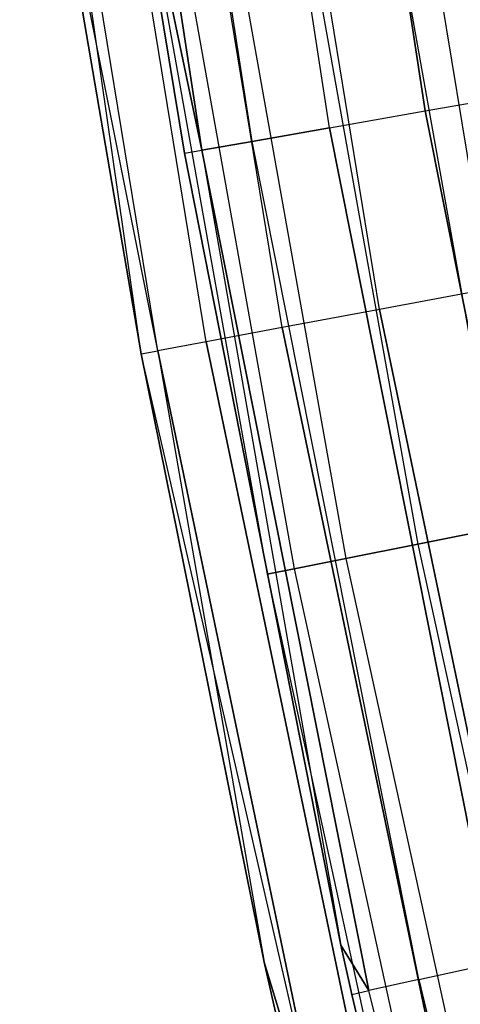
# Model space of a CAD drawing. Extents: x -175 to 175, y -175 to 175.
# Tile 125 of 130: x -124.15 to -121.35, y -27.12 to -20.86. Entities that reach past the tile are written whole.
import ezdxf

# ---------------------------------------------------------------- set-up
doc = ezdxf.new("R2010")
doc.units = 0
doc.header["$LTSCALE"] = 25.4
doc.layers.get('0').update_dxf_attribs({"linetype": 'CONTINUOUS'})

# ---------------------------------------------------------------- blocks, each defined once
blk = doc.blocks.new('SANTANA_PODLOGOWA_STL')
at = {"color": 0}
for p, q in [((-122.389, -16.1128, 250.4462), (-121.5696, -21.436, 250.4462)), ((-122.389, -16.1128, 250.4462), (-121.5696, -21.436, 250.4462)), ((-121.5696, -21.436, 0.5465), (-122.389, -16.1128, 0.5465)), ((-121.5696, -21.436, 0.5465), (-122.389, -16.1128, 0.5465)), ((-122.1793, -21.5435, 250.1898), (-123.0027, -16.1936, 250.1898)), ((-122.1793, -21.5435, 250.1898), (-123.0027, -16.1936, 250.1898)), ((-122.1793, -21.5435, 0.8029), (-123.0027, -16.1936, 0.8029)), ((-122.1793, -21.5435, 0.8029), (-123.0027, -16.1936, 0.8029)), ((-122.6713, -21.6303, 249.7433), (-123.498, -16.2588, 249.7433)), ((-122.6713, -21.6303, 249.7433), (-123.498, -16.2588, 249.7433)), ((-122.6713, -21.6303, 1.2494), (-123.498, -16.2588, 1.2494)), ((-122.6713, -21.6303, 1.2494), (-123.498, -16.2588, 1.2494)), ((-123.8193, -16.3011, 249.1569), (-122.9904, -21.6865, 249.1569)), ((-123.8193, -16.3011, 249.1569), (-122.9904, -21.6865, 249.1569)), ((-122.9904, -21.6865, 1.8358), (-123.8193, -16.3011, 1.8358)), ((-122.9904, -21.6865, 1.8358), (-123.8193, -16.3011, 1.8358)), ((-121.161, -22.569, 250.9843), (-122.0249, -17.2993, 250.9843)), ((-121.161, -22.569, 250.9843), (-122.0249, -17.2993, 250.9843)), ((-121.161, -22.569, 0.0084), (-122.0249, -17.2993, 0.0084)), ((-121.161, -22.569, 0.0084), (-122.0249, -17.2993, 0.0084)), ((-121.8606, -22.6993, 250.8061), (-122.7295, -17.3992, 250.8061)), ((-121.8606, -22.6993, 250.8061), (-122.7295, -17.3992, 250.8061)), ((-121.8606, -22.6993, 0.1867), (-122.7295, -17.3992, 0.1867)), ((-121.8606, -22.6993, 0.1867), (-122.7295, -17.3992, 0.1867)), ((-122.4792, -22.8146, 250.4289), (-123.3526, -17.4875, 250.4289)), ((-122.4792, -22.8146, 250.4289), (-123.3526, -17.4875, 250.4289)), ((-122.4792, -22.8146, 0.5638), (-123.3526, -17.4875, 0.5638)), ((-122.4792, -22.8146, 0.5638), (-123.3526, -17.4875, 0.5638)), ((-122.9636, -22.9048, 249.8853), (-123.8404, -17.5567, 249.8853)), ((-122.9636, -22.9048, 249.8853), (-123.8404, -17.5567, 249.8853)), ((-122.9636, -22.9048, 1.1074), (-123.8404, -17.5567, 1.1074)), ((-122.9636, -22.9048, 1.1074), (-123.8404, -17.5567, 1.1074)), ((-123.272, -22.9622, 249.2221), (-124.1509, -17.6007, 249.2221)), ((-123.272, -22.9622, 249.2221), (-124.1509, -17.6007, 249.2221)), ((-123.272, -22.9622, 1.7706), (-124.1509, -17.6007, 1.7706)), ((-123.3778, -22.9819, 2.4963), (-124.1509, -17.6007, 1.7706)), ((-123.272, -22.9622, 1.7706), (-124.1509, -17.6007, 1.7706)), ((-123.3778, -22.9819, 2.4963), (-124.1509, -17.6007, 1.7706)), ((-123.5207, -19.174, 248.4964), (-123.101, -21.706, 248.4964)), ((-123.101, -21.706, 2.4963), (-123.5207, -19.174, 2.4963)), ((-123.5207, -19.174, 248.4964), (-123.101, -21.706, 248.4964)), ((-123.5207, -19.174, 248.4964), (-122.9904, -21.6865, 249.1569)), ((-123.5207, -19.174, 248.4964), (-122.9904, -21.6865, 249.1569)), ((-123.101, -21.706, 2.4963), (-123.5207, -19.174, 2.4963)), ((-122.9904, -21.6865, 1.8358), (-123.5207, -19.174, 2.4963)), ((-122.9904, -21.6865, 1.8358), (-123.5207, -19.174, 2.4963)), ((-124.0148, -19.2507, 2.4963), (-123.3778, -22.9819, 2.4963)), ((-123.3778, -22.9819, 248.4964), (-124.0148, -19.2507, 248.4964)), ((-123.3778, -22.9819, 248.4964), (-124.0148, -19.2507, 248.4964)), ((-123.272, -22.9622, 249.2221), (-124.0148, -19.2507, 248.4964)), ((-123.272, -22.9622, 249.2221), (-124.0148, -19.2507, 248.4964)), ((-124.0148, -19.2507, 2.4963), (-123.3778, -22.9819, 2.4963)), ((-121.9252, -19.3111, 250.4462), (-121.0731, -24.0829, 250.4462)), ((-121.9252, -19.3111, 250.4462), (-121.0731, -24.0829, 250.4462)), ((-121.9252, -19.3111, 246.5465), (-121.0731, -24.0829, 246.5465)), ((-121.9252, -19.3111, 246.5465), (-121.0731, -24.0829, 246.5465)), ((-121.9252, -19.3111, 4.4462), (-121.0731, -24.0829, 4.4462)), ((-121.9252, -19.3111, 4.4462), (-121.0731, -24.0829, 4.4462)), ((-121.9252, -19.3111, 0.5465), (-121.0731, -24.0829, 0.5465)), ((-121.9252, -19.3111, 0.5465), (-121.0731, -24.0829, 0.5465)), ((-122.4734, -19.3979, 250.2284), (-121.6174, -24.1912, 250.2284)), ((-122.4734, -19.3979, 250.2284), (-121.6174, -24.1912, 250.2284)), ((-122.4734, -19.3979, 246.7643), (-121.6174, -24.1912, 246.7643)), ((-122.4734, -19.3979, 246.7643), (-121.6174, -24.1912, 246.7643)), ((-122.4734, -19.3979, 4.2284), (-121.6174, -24.1912, 4.2284)), ((-122.4734, -19.3979, 4.2284), (-121.6174, -24.1912, 4.2284)), ((-122.4734, -19.3979, 0.7643), (-121.6174, -24.1912, 0.7643)), ((-122.4734, -19.3979, 0.7643), (-121.6174, -24.1912, 0.7643)), ((-122.9337, -19.4708, 249.8567), (-122.0745, -24.2821, 249.8567)), ((-122.9337, -19.4708, 249.8567), (-122.0745, -24.2821, 249.8567)), ((-122.9337, -19.4708, 247.136), (-122.0745, -24.2821, 247.136)), ((-122.9337, -19.4708, 247.136), (-122.0745, -24.2821, 247.136)), ((-122.9337, -19.4708, 3.8567), (-122.0745, -24.2821, 3.8567)), ((-122.9337, -19.4708, 3.8567), (-122.0745, -24.2821, 3.8567)), ((-122.9337, -19.4708, 1.136), (-122.0745, -24.2821, 1.136)), ((-122.9337, -19.4708, 1.136), (-122.0745, -24.2821, 1.136)), ((-123.2654, -19.5233, 249.3641), (-122.4039, -24.3477, 249.3641)), ((-123.2654, -19.5233, 249.3641), (-122.4039, -24.3477, 249.3641)), ((-123.2654, -19.5233, 247.6286), (-122.4039, -24.3477, 247.6286)), ((-123.2654, -19.5233, 247.6286), (-122.4039, -24.3477, 247.6286)), ((-123.2654, -19.5233, 3.3641), (-122.4039, -24.3477, 3.3641)), ((-123.2654, -19.5233, 3.3641), (-122.4039, -24.3477, 3.3641)), ((-123.2654, -19.5233, 1.6286), (-122.4039, -24.3477, 1.6286)), ((-123.2654, -19.5233, 1.6286), (-122.4039, -24.3477, 1.6286)), ((-123.439, -19.5508, 248.7944), (-122.5762, -24.3819, 248.7944)), ((-123.439, -19.5508, 248.1983), (-122.5762, -24.3819, 248.1983)), ((-123.439, -19.5508, 248.7944), (-122.5762, -24.3819, 248.7944)), ((-123.439, -19.5508, 248.1983), (-122.5762, -24.3819, 248.1983)), ((-123.439, -19.5508, 2.7944), (-122.5762, -24.3819, 2.7944)), ((-123.439, -19.5508, 2.1983), (-122.5762, -24.3819, 2.1983)), ((-123.439, -19.5508, 2.7944), (-122.5762, -24.3819, 2.7944)), ((-123.439, -19.5508, 2.1983), (-122.5762, -24.3819, 2.1983)), ((-121.5696, -21.436, 250.4462), (-120.9108, -21.3198, 250.4838)), ((-121.5696, -21.436, 250.4462), (-120.9108, -21.3198, 250.4838)), ((-121.5696, -21.436, 0.5465), (-120.9108, -21.3198, 0.5089)), ((-121.5696, -21.436, 0.5465), (-120.9108, -21.3198, 0.5089)), ((-122.1793, -21.5435, 250.1898), (-121.5696, -21.436, 250.4462)), ((-122.1793, -21.5435, 250.1898), (-121.5696, -21.436, 250.4462)), ((-122.1793, -21.5435, 0.8029), (-121.5696, -21.436, 0.5465)), ((-122.1793, -21.5435, 0.8029), (-121.5696, -21.436, 0.5465)), ((-121.5696, -21.436, 250.4462), (-120.5189, -26.7184, 250.4462)), ((-121.5696, -21.436, 250.4462), (-120.5189, -26.7184, 250.4462)), ((-120.5189, -26.7184, 0.5465), (-121.5696, -21.436, 0.5465)), ((-120.5189, -26.7184, 0.5465), (-121.5696, -21.436, 0.5465)), ((-122.1793, -21.5435, 250.1898), (-122.6713, -21.6303, 249.7433)), ((-122.1793, -21.5435, 250.1898), (-122.6713, -21.6303, 249.7433)), ((-122.6713, -21.6303, 1.2494), (-122.1793, -21.5435, 0.8029)), ((-122.6713, -21.6303, 1.2494), (-122.1793, -21.5435, 0.8029)), ((-122.1793, -21.5435, 250.1898), (-121.1232, -26.8524, 250.1898)), ((-122.1793, -21.5435, 250.1898), (-121.1232, -26.8524, 250.1898)), ((-121.1232, -26.8524, 0.8029), (-122.1793, -21.5435, 0.8029)), ((-121.1232, -26.8524, 0.8029), (-122.1793, -21.5435, 0.8029)), ((-122.6713, -21.6303, 249.7433), (-122.9904, -21.6865, 249.1569)), ((-122.6713, -21.6303, 249.7433), (-122.9904, -21.6865, 249.1569)), ((-122.9904, -21.6865, 1.8358), (-122.6713, -21.6303, 1.2494)), ((-122.9904, -21.6865, 1.8358), (-122.6713, -21.6303, 1.2494)), ((-121.611, -26.9605, 249.7433), (-122.6713, -21.6303, 249.7433)), ((-121.611, -26.9605, 249.7433), (-122.6713, -21.6303, 249.7433)), ((-121.611, -26.9605, 1.2494), (-122.6713, -21.6303, 1.2494)), ((-121.611, -26.9605, 1.2494), (-122.6713, -21.6303, 1.2494)), ((-123.101, -21.706, 248.4964), (-122.9904, -21.6865, 249.1569)), ((-123.101, -21.706, 248.4964), (-122.9904, -21.6865, 249.1569)), ((-123.101, -21.706, 2.4963), (-122.9904, -21.6865, 1.8358)), ((-123.101, -21.706, 2.4963), (-122.9904, -21.6865, 1.8358)), ((-123.101, -21.706, 248.4964), (-123.101, -21.706, 2.4963)), ((-123.101, -21.706, 248.4964), (-123.101, -21.706, 2.4963)), ((-123.101, -21.706, 248.4964), (-122.106, -26.7416, 248.4964)), ((-122.106, -26.7416, 2.4963), (-123.101, -21.706, 2.4963)), ((-123.101, -21.706, 248.4964), (-122.106, -26.7416, 248.4964)), ((-122.106, -26.7416, 2.4963), (-123.101, -21.706, 2.4963)), ((-122.9904, -21.6865, 249.1569), (-122.106, -26.7416, 248.4964)), ((-121.9274, -27.0307, 249.1569), (-122.9904, -21.6865, 249.1569)), ((-121.9274, -27.0307, 249.1569), (-122.9904, -21.6865, 249.1569)), ((-122.9904, -21.6865, 249.1569), (-122.106, -26.7416, 248.4964)), ((-122.9904, -21.6865, 1.8358), (-121.9274, -27.0307, 1.8358)), ((-122.9904, -21.6865, 1.8358), (-121.9274, -27.0307, 1.8358)), ((-122.9904, -21.6865, 1.8358), (-122.106, -26.7416, 2.4963)), ((-122.9904, -21.6865, 1.8358), (-122.106, -26.7416, 2.4963)), ((-121.161, -22.569, 250.9843), (-121.8606, -22.6993, 250.8061)), ((-121.161, -22.569, 250.9843), (-121.8606, -22.6993, 250.8061)), ((-121.161, -22.569, 0.0084), (-121.8606, -22.6993, 0.1867)), ((-121.161, -22.569, 0.0084), (-121.8606, -22.6993, 0.1867)), ((-121.8606, -22.6993, 250.8061), (-122.4792, -22.8146, 250.4289)), ((-121.8606, -22.6993, 250.8061), (-122.4792, -22.8146, 250.4289)), ((-121.8606, -22.6993, 0.1867), (-122.4792, -22.8146, 0.5638)), ((-121.8606, -22.6993, 0.1867), (-122.4792, -22.8146, 0.5638)), ((-120.7629, -27.9569, 250.8061), (-121.8606, -22.6993, 250.8061)), ((-120.7629, -27.9569, 250.8061), (-121.8606, -22.6993, 250.8061)), ((-121.8606, -22.6993, 0.1867), (-120.7629, -27.9569, 0.1867)), ((-121.8606, -22.6993, 0.1867), (-120.7629, -27.9569, 0.1867)), ((-122.4792, -22.8146, 250.4289), (-122.9636, -22.9048, 249.8853)), ((-122.4792, -22.8146, 250.4289), (-122.9636, -22.9048, 249.8853)), ((-122.4792, -22.8146, 0.5638), (-122.9636, -22.9048, 1.1074)), ((-122.4792, -22.8146, 0.5638), (-122.9636, -22.9048, 1.1074)), ((-121.376, -28.0988, 250.4289), (-122.4792, -22.8146, 250.4289)), ((-121.376, -28.0988, 250.4289), (-122.4792, -22.8146, 250.4289)), ((-122.4792, -22.8146, 0.5638), (-121.376, -28.0988, 0.5638)), ((-122.4792, -22.8146, 0.5638), (-121.376, -28.0988, 0.5638)), ((-122.9636, -22.9048, 249.8853), (-123.272, -22.9622, 249.2221)), ((-122.9636, -22.9048, 249.8853), (-123.272, -22.9622, 249.2221)), ((-122.9636, -22.9048, 1.1074), (-123.272, -22.9622, 1.7706)), ((-122.9636, -22.9048, 1.1074), (-123.272, -22.9622, 1.7706)), ((-121.856, -28.2099, 249.8853), (-122.9636, -22.9048, 249.8853)), ((-121.856, -28.2099, 249.8853), (-122.9636, -22.9048, 249.8853)), ((-122.9636, -22.9048, 1.1074), (-121.856, -28.2099, 1.1074)), ((-122.9636, -22.9048, 1.1074), (-121.856, -28.2099, 1.1074)), ((-123.3778, -22.9819, 248.4964), (-123.272, -22.9622, 249.2221)), ((-123.3778, -22.9819, 248.4964), (-123.272, -22.9622, 249.2221)), ((-123.3778, -22.9819, 2.4963), (-123.272, -22.9622, 1.7706)), ((-123.3778, -22.9819, 2.4963), (-123.272, -22.9622, 1.7706)), ((-122.1616, -28.2807, 249.2221), (-123.272, -22.9622, 249.2221)), ((-122.1616, -28.2807, 249.2221), (-123.272, -22.9622, 249.2221)), ((-123.272, -22.9622, 1.7706), (-122.5945, -26.8486, 2.4963)), ((-123.272, -22.9622, 1.7706), (-122.5945, -26.8486, 2.4963)), ((-123.272, -22.9622, 1.7706), (-122.1616, -28.2807, 1.7706)), ((-123.272, -22.9622, 1.7706), (-122.1616, -28.2807, 1.7706)), ((-123.3778, -22.9819, 2.4963), (-123.3778, -22.9819, 248.4964)), ((-123.3778, -22.9819, 2.4963), (-123.3778, -22.9819, 248.4964)), ((-123.3778, -22.9819, 2.4963), (-122.5945, -26.8486, 2.4963)), ((-122.5945, -26.8486, 248.4964), (-123.3778, -22.9819, 248.4964)), ((-122.1616, -28.2807, 249.2221), (-123.3778, -22.9819, 248.4964)), ((-122.5945, -26.8486, 248.4964), (-123.3778, -22.9819, 248.4964)), ((-122.1616, -28.2807, 249.2221), (-123.3778, -22.9819, 248.4964)), ((-123.3778, -22.9819, 2.4963), (-122.5945, -26.8486, 2.4963)), ((-121.6174, -24.1912, 250.2284), (-121.0731, -24.0829, 250.4462)), ((-121.6174, -24.1912, 250.2284), (-121.0731, -24.0829, 250.4462)), ((-121.0731, -24.0829, 246.5465), (-121.6174, -24.1912, 246.7643)), ((-121.0731, -24.0829, 246.5465), (-121.6174, -24.1912, 246.7643)), ((-121.6174, -24.1912, 4.2284), (-121.0731, -24.0829, 4.4462)), ((-121.6174, -24.1912, 4.2284), (-121.0731, -24.0829, 4.4462)), ((-121.0731, -24.0829, 0.5465), (-121.6174, -24.1912, 0.7643)), ((-121.0731, -24.0829, 0.5465), (-121.6174, -24.1912, 0.7643)), ((-122.0745, -24.2821, 249.8567), (-121.6174, -24.1912, 250.2284)), ((-122.0745, -24.2821, 249.8567), (-121.6174, -24.1912, 250.2284)), ((-121.6174, -24.1912, 246.7643), (-122.0745, -24.2821, 247.136)), ((-121.6174, -24.1912, 246.7643), (-122.0745, -24.2821, 247.136)), ((-122.0745, -24.2821, 3.8567), (-121.6174, -24.1912, 4.2284)), ((-122.0745, -24.2821, 3.8567), (-121.6174, -24.1912, 4.2284)), ((-121.6174, -24.1912, 0.7643), (-122.0745, -24.2821, 1.136)), ((-121.6174, -24.1912, 0.7643), (-122.0745, -24.2821, 1.136)), ((-121.6174, -24.1912, 250.2284), (-120.5739, -28.9472, 250.2284)), ((-121.6174, -24.1912, 250.2284), (-120.5739, -28.9472, 250.2284)), ((-121.6174, -24.1912, 246.7643), (-120.5739, -28.9472, 246.7643)), ((-121.6174, -24.1912, 246.7643), (-120.5739, -28.9472, 246.7643)), ((-121.6174, -24.1912, 4.2284), (-120.5739, -28.9472, 4.2284)), ((-121.6174, -24.1912, 4.2284), (-120.5739, -28.9472, 4.2284)), ((-121.6174, -24.1912, 0.7643), (-120.5739, -28.9472, 0.7643)), ((-121.6174, -24.1912, 0.7643), (-120.5739, -28.9472, 0.7643)), ((-122.4039, -24.3477, 249.3641), (-122.0745, -24.2821, 249.8567)), ((-122.4039, -24.3477, 249.3641), (-122.0745, -24.2821, 249.8567)), ((-122.0745, -24.2821, 247.136), (-122.4039, -24.3477, 247.6286)), ((-122.0745, -24.2821, 247.136), (-122.4039, -24.3477, 247.6286)), ((-122.4039, -24.3477, 3.3641), (-122.0745, -24.2821, 3.8567)), ((-122.4039, -24.3477, 3.3641), (-122.0745, -24.2821, 3.8567)), ((-122.0745, -24.2821, 1.136), (-122.4039, -24.3477, 1.6286)), ((-122.0745, -24.2821, 1.136), (-122.4039, -24.3477, 1.6286)), ((-122.0745, -24.2821, 249.8567), (-121.0271, -29.056, 249.8567)), ((-122.0745, -24.2821, 249.8567), (-121.0271, -29.056, 249.8567)), ((-122.0745, -24.2821, 247.136), (-121.0271, -29.056, 247.136)), ((-122.0745, -24.2821, 247.136), (-121.0271, -29.056, 247.136)), ((-122.0745, -24.2821, 3.8567), (-121.0271, -29.056, 3.8567)), ((-122.0745, -24.2821, 3.8567), (-121.0271, -29.056, 3.8567)), ((-122.0745, -24.2821, 1.136), (-121.0271, -29.056, 1.136)), ((-122.0745, -24.2821, 1.136), (-121.0271, -29.056, 1.136)), ((-122.5762, -24.3819, 248.7944), (-122.4039, -24.3477, 249.3641)), ((-122.5762, -24.3819, 248.7944), (-122.4039, -24.3477, 249.3641)), ((-122.4039, -24.3477, 247.6286), (-122.5762, -24.3819, 248.1983)), ((-122.4039, -24.3477, 247.6286), (-122.5762, -24.3819, 248.1983)), ((-122.5762, -24.3819, 2.7944), (-122.4039, -24.3477, 3.3641)), ((-122.5762, -24.3819, 2.7944), (-122.4039, -24.3477, 3.3641)), ((-122.4039, -24.3477, 1.6286), (-122.5762, -24.3819, 2.1983)), ((-122.4039, -24.3477, 1.6286), (-122.5762, -24.3819, 2.1983)), ((-122.4039, -24.3477, 249.3641), (-121.3536, -29.1344, 249.3641)), ((-122.4039, -24.3477, 249.3641), (-121.3536, -29.1344, 249.3641)), ((-122.4039, -24.3477, 247.6286), (-121.3536, -29.1344, 247.6286)), ((-122.4039, -24.3477, 247.6286), (-121.3536, -29.1344, 247.6286)), ((-122.4039, -24.3477, 3.3641), (-121.3536, -29.1344, 3.3641)), ((-122.4039, -24.3477, 3.3641), (-121.3536, -29.1344, 3.3641)), ((-122.4039, -24.3477, 1.6286), (-121.3536, -29.1344, 1.6286)), ((-122.4039, -24.3477, 1.6286), (-121.3536, -29.1344, 1.6286)), ((-122.5762, -24.3819, 248.7944), (-121.5245, -29.1755, 248.7944)), ((-122.5762, -24.3819, 248.1983), (-122.5762, -24.3819, 248.7944)), ((-122.5762, -24.3819, 248.1983), (-121.5245, -29.1755, 248.1983)), ((-122.5762, -24.3819, 248.7944), (-121.5245, -29.1755, 248.7944)), ((-122.5762, -24.3819, 248.1983), (-122.5762, -24.3819, 248.7944)), ((-122.5762, -24.3819, 248.1983), (-121.5245, -29.1755, 248.1983)), ((-122.5762, -24.3819, 2.7944), (-121.5245, -29.1755, 2.7944)), ((-122.5762, -24.3819, 2.1983), (-122.5762, -24.3819, 2.7944)), ((-122.5762, -24.3819, 2.1983), (-121.5245, -29.1755, 2.1983)), ((-122.5762, -24.3819, 2.7944), (-121.5245, -29.1755, 2.7944)), ((-122.5762, -24.3819, 2.1983), (-122.5762, -24.3819, 2.7944)), ((-122.5762, -24.3819, 2.1983), (-121.5245, -29.1755, 2.1983)), ((-122.106, -26.7416, 248.4964), (-122.106, -26.7416, 2.4963)), ((-122.106, -26.7416, 248.4964), (-122.106, -26.7416, 2.4963)), ((-122.106, -26.7416, 248.4964), (-122.037, -27.055, 248.4964)), ((-122.037, -27.055, 2.4963), (-122.106, -26.7416, 2.4963)), ((-121.9274, -27.0307, 249.1569), (-122.106, -26.7416, 248.4964)), ((-122.106, -26.7416, 248.4964), (-122.037, -27.055, 248.4964)), ((-121.9274, -27.0307, 249.1569), (-122.106, -26.7416, 248.4964)), ((-122.106, -26.7416, 2.4963), (-121.9274, -27.0307, 1.8358)), ((-122.037, -27.055, 2.4963), (-122.106, -26.7416, 2.4963)), ((-122.106, -26.7416, 2.4963), (-121.9274, -27.0307, 1.8358)), ((-122.5945, -26.8486, 2.4963), (-122.5945, -26.8486, 248.4964)), ((-122.5945, -26.8486, 2.4963), (-122.5945, -26.8486, 248.4964)), ((-122.5945, -26.8486, 2.4963), (-122.2664, -28.3049, 2.4963)), ((-122.2664, -28.3049, 248.4964), (-122.5945, -26.8486, 248.4964)), ((-122.2664, -28.3049, 248.4964), (-122.5945, -26.8486, 248.4964)), ((-122.1616, -28.2807, 249.2221), (-122.5945, -26.8486, 248.4964)), ((-122.1616, -28.2807, 249.2221), (-122.5945, -26.8486, 248.4964)), ((-122.5945, -26.8486, 2.4963), (-122.2664, -28.3049, 2.4963)), ((-122.5945, -26.8486, 2.4963), (-122.1616, -28.2807, 1.7706)), ((-122.5945, -26.8486, 2.4963), (-122.1616, -28.2807, 1.7706)), ((-121.611, -26.9605, 249.7433), (-121.1232, -26.8524, 250.1898)), ((-121.611, -26.9605, 249.7433), (-121.1232, -26.8524, 250.1898)), ((-121.611, -26.9605, 1.2494), (-121.1232, -26.8524, 0.8029)), ((-121.611, -26.9605, 1.2494), (-121.1232, -26.8524, 0.8029)), ((-121.611, -26.9605, 249.7433), (-121.9274, -27.0307, 249.1569)), ((-121.611, -26.9605, 249.7433), (-121.9274, -27.0307, 249.1569)), ((-121.611, -26.9605, 1.2494), (-121.9274, -27.0307, 1.8358)), ((-121.611, -26.9605, 1.2494), (-121.9274, -27.0307, 1.8358)), ((-121.611, -26.9605, 249.7433), (-120.3193, -32.2394, 249.7433)), ((-121.611, -26.9605, 249.7433), (-120.3193, -32.2394, 249.7433)), ((-121.611, -26.9605, 1.2494), (-120.3193, -32.2394, 1.2494)), ((-121.611, -26.9605, 1.2494), (-120.3193, -32.2394, 1.2494)), ((-122.037, -27.055, 248.4964), (-121.9274, -27.0307, 249.1569)), ((-122.037, -27.055, 248.4964), (-121.9274, -27.0307, 249.1569)), ((-122.037, -27.055, 2.4963), (-121.9274, -27.0307, 1.8358)), ((-122.037, -27.055, 2.4963), (-121.9274, -27.0307, 1.8358)), ((-120.6323, -32.3233, 249.1569), (-121.9274, -27.0307, 249.1569)), ((-120.6323, -32.3233, 249.1569), (-121.9274, -27.0307, 249.1569)), ((-120.6323, -32.3233, 1.8358), (-121.9274, -27.0307, 1.8358)), ((-120.6323, -32.3233, 1.8358), (-121.9274, -27.0307, 1.8358)), ((-122.037, -27.055, 248.4964), (-122.037, -27.055, 2.4963)), ((-122.037, -27.055, 248.4964), (-122.037, -27.055, 2.4963)), ((-122.037, -27.055, 248.4964), (-120.7407, -32.3524, 248.4964)), ((-120.7407, -32.3524, 2.4963), (-122.037, -27.055, 2.4963)), ((-122.037, -27.055, 248.4964), (-120.7407, -32.3524, 248.4964)), ((-120.7407, -32.3524, 2.4963), (-122.037, -27.055, 2.4963))]:
    blk.add_line(p, q, dxfattribs=at)

msp = doc.modelspace()

# ---------------------------------------------------------------- block references
at = {"color": 253}
msp.add_blockref('SANTANA_PODLOGOWA_STL', (0, 0), dxfattribs=at)

doc.saveas('drawing.dxf')
